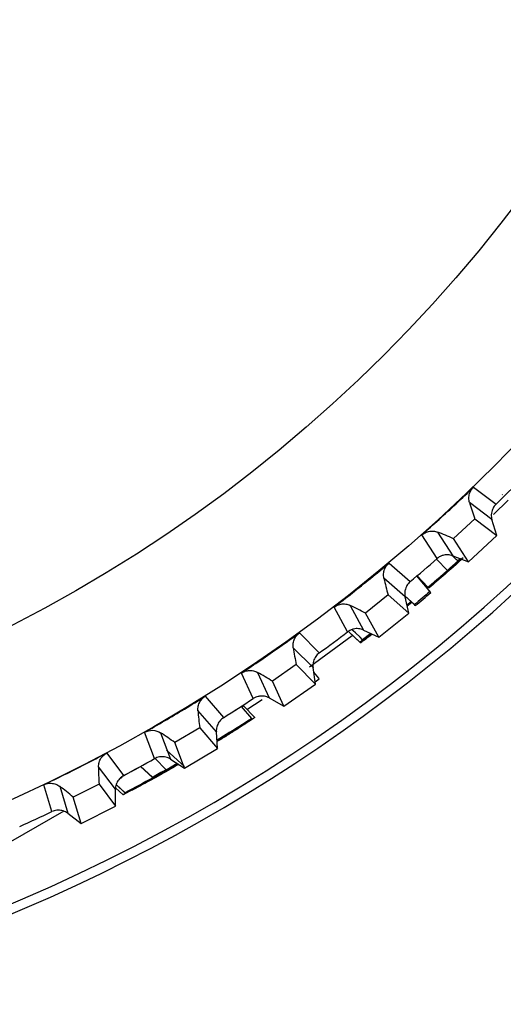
# Model space of a CAD drawing. Header units: millimetres. Extents: x -42 to 108, y 0 to 140.
# Tile 8 of 17: x 94 to 100, y 52 to 65. Entities that reach past the tile are written whole.
import ezdxf

# ---------------------------------------------------------------- set-up
doc = ezdxf.new("R2010")
doc.units = ezdxf.units.MM

msp = doc.modelspace()

# ---------------------------------------------------------------- linework, layer by layer
at = {"color": 7, "linetype": 'Continuous', "lineweight": 25}
for p, q in [((99.671, 58.682), (99.962, 58.461)), ((100.046, 58.581), (100.04, 58.588)), ((99.909, 58.261), (99.618, 58.482)), ((99.929, 58.327), (100.12, 58.513)), ((99.687, 58.269), (99.41, 58.013)), ((99.687, 58.269), (99.971, 58.052)), ((99.971, 58.052), (99.909, 58.261)), ((99.203, 58.098), (99.4, 57.791)), ((99.197, 57.754), (98.999, 58.062)), ((99.603, 57.713), (99.41, 58.013)), ((99.603, 57.713), (99.971, 58.052)), ((98.574, 57.696), (98.848, 57.455)), ((99.188, 57.746), (99.206, 57.762)), ((99.188, 57.746), (99.333, 57.601)), ((99.505, 57.751), (99.364, 57.625)), ((99.4, 57.791), (99.603, 57.713)), ((99.497, 57.754), (99.466, 57.725)), ((99.499, 57.753), (99.466, 57.725)), ((98.782, 57.259), (98.507, 57.499)), ((99.115, 57.312), (98.935, 57.528)), ((98.937, 57.53), (99.075, 57.382)), ((98.561, 57.282), (98.267, 57.046)), ((98.561, 57.282), (98.829, 57.046)), ((98.78, 57.27), (98.903, 57.156)), ((98.781, 57.267), (98.914, 57.143)), ((98.829, 57.046), (98.782, 57.259)), ((98.86, 57.194), (98.806, 57.149)), ((98.807, 57.147), (98.861, 57.192)), ((98.869, 57.185), (98.809, 57.136)), ((98.036, 56.804), (97.86, 57.124)), ((98.067, 57.146), (98.242, 56.826)), ((98.439, 56.734), (98.267, 57.046)), ((98.439, 56.734), (98.829, 57.046)), ((98.914, 57.143), (98.903, 57.156)), ((97.41, 56.789), (97.667, 56.529)), ((98.043, 56.811), (98.195, 56.669)), ((98.051, 56.801), (98.203, 56.659)), ((98.242, 56.826), (98.439, 56.734)), ((97.54, 56.346), (98.095, 56.756)), ((98.195, 56.67), (98.196, 56.669)), ((98.196, 56.67), (98.195, 56.669)), ((98.336, 56.782), (98.23, 56.701)), ((97.587, 56.338), (97.33, 56.597)), ((96.866, 56.275), (97.018, 55.944)), ((97.369, 56.377), (97.059, 56.162)), ((97.369, 56.377), (97.619, 56.123)), ((97.619, 56.123), (97.587, 56.338)), ((97.662, 56.199), (97.596, 56.278)), ((96.811, 55.936), (96.658, 56.268)), ((97.208, 55.838), (97.059, 56.162)), ((97.615, 56.155), (97.667, 56.192)), ((97.667, 56.192), (97.662, 56.199)), ((97.208, 55.838), (97.619, 56.123)), ((96.186, 55.965), (96.425, 55.688)), ((97.018, 55.944), (97.208, 55.838)), ((96.332, 55.503), (96.093, 55.779)), ((96.563, 55.777), (96.655, 55.834)), ((96.655, 55.834), (96.788, 55.676)), ((96.83, 55.688), (96.686, 55.842)), ((96.34, 55.397), (96.788, 55.676)), ((96.788, 55.676), (96.789, 55.674)), ((96.116, 55.557), (95.792, 55.364)), ((96.116, 55.557), (96.348, 55.286)), ((95.529, 55.156), (95.4, 55.498)), ((95.608, 55.491), (95.736, 55.149)), ((96.348, 55.286), (96.332, 55.503)), ((96.508, 55.498), (96.34, 55.397)), ((96.429, 55.451), (96.508, 55.498)), ((95.686, 55.266), (95.916, 55.052)), ((95.919, 55.031), (95.792, 55.364)), ((95.919, 55.031), (96.348, 55.286)), ((94.908, 55.228), (95.126, 54.935)), ((95.679, 55.012), (95.537, 55.159)), ((95.736, 55.149), (95.919, 55.031)), ((95.021, 54.757), (94.802, 55.049)), ((95.345, 55.059), (95.502, 54.913)), ((95.348, 55.054), (95.505, 54.907)), ((95.679, 55.012), (95.822, 55.093)), ((95.687, 55.014), (95.822, 55.093)), ((95.689, 55.01), (95.687, 55.014)), ((95.825, 55.091), (95.689, 55.01)), ((95.829, 55.089), (95.69, 55.008)), ((95.691, 55.007), (95.69, 55.008)), ((95.1, 54.906), (95.069, 54.888)), ((95.104, 54.921), (95.1, 54.906)), ((95.502, 54.913), (95.505, 54.907)), ((95.506, 54.905), (95.507, 54.904)), ((94.196, 54.467), (94.091, 54.817)), ((94.298, 54.796), (94.402, 54.446)), ((94.809, 54.826), (94.473, 54.656)), ((94.809, 54.826), (95.022, 54.54)), ((95.022, 54.54), (95.021, 54.757)), ((95.03, 54.819), (95.145, 54.712)), ((95.03, 54.818), (95.146, 54.71)), ((94.576, 54.315), (94.473, 54.656)), ((95.12, 54.687), (95.121, 54.686)), ((95.121, 54.687), (95.12, 54.687)), ((95.145, 54.712), (95.146, 54.71)), ((94.576, 54.315), (95.022, 54.54)), ((94.351, 54.473), (93.659, 54.074)), ((94.402, 54.446), (94.576, 54.315))]:
    msp.add_line(p, q, dxfattribs=at)
at = {"color": 8, "linetype": 'Continuous', "lineweight": 25}
for p, q in [((96.786, 55.672), (96.791, 55.667)), ((95.022, 54.778), (95.12, 54.687))]:
    msp.add_line(p, q, dxfattribs=at)
at = {"color": 7, "linetype": 'Continuous', "lineweight": 25, "flags": 128}
for points in [[(98.23, 56.701), (98.197, 56.732), (98.139, 56.788), (98.109, 56.815), (98.091, 56.833)], [(96.726, 55.792), (96.827, 55.858), (96.925, 55.922)]]:
    msp.add_lwpolyline(points, dxfattribs=at)
at = {"color": 7, "linetype": 'Continuous', "lineweight": 25}
for radius in [21.133, 19.098]:
    msp.add_circle((85, 73.901), radius, dxfattribs=at)
for centre, radius, start, end in [((85, 73.901), 22.5, 282.8538, 41.2442), ((85.007, 73.894), 22.368, 283.8981, 348.9993), ((85, 73.901), 21.5, 314.099, 315.3235), ((102.314, 59.234), 2.799, 195.6038, 200.1858), ((98.238, 55.471), 2.799, 65.2368, 69.8187), ((85, 73.901), 21.5, 310.099, 311.3235), ((101.249, 58.062), 2.799, 191.6038, 196.1858), ((96.92, 54.593), 2.799, 61.2368, 65.8187), ((85, 73.901), 21.5, 306.099, 307.3235), ((100.105, 56.967), 2.799, 187.6038, 192.1858), ((95.544, 53.808), 2.799, 57.2368, 61.8187), ((85, 73.901), 21.5, 302.099, 303.3235), ((98.887, 55.955), 2.799, 183.6038, 188.1858), ((94.117, 53.122), 2.799, 53.2368, 57.8187), ((85, 73.901), 21.5, 298.099, 299.3235), ((97.601, 55.03), 2.799, 179.6038, 184.1858), ((85, 73.901), 21.501, 298.0326, 298.7695), ((92.645, 52.536), 2.799, 49.2368, 53.8187), ((85, 73.901), 21.5, 294.099, 295.3235)]:
    msp.add_arc(centre, radius, start, end, dxfattribs=at)
for points, knots in [([(98.999, 58.062), (99.149, 58.195), (99.297, 58.329), (99.443, 58.466), (99.52, 58.537), (99.596, 58.61), (99.671, 58.682)], [0, 0, 0, 0, 0.0006000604, 0.0006000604, 0.0006000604, 0.000914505, 0.000914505, 0.000914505, 0.000914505]), ([(99.618, 58.482), (99.616, 58.491), (99.614, 58.5), (99.612, 58.51), (99.611, 58.52), (99.61, 58.53), (99.61, 58.539), (99.61, 58.549), (99.611, 58.559), (99.612, 58.569), (99.614, 58.579), (99.616, 58.588), (99.619, 58.598), (99.622, 58.607), (99.625, 58.616), (99.63, 58.625), (99.634, 58.634), (99.639, 58.643), (99.644, 58.651), (99.652, 58.662), (99.661, 58.673), (99.671, 58.682)], [0, 0, 0, 0, 0.0000302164, 0.0000302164, 0.0000302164, 0.0000598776, 0.0000598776, 0.0000598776, 0.0000895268, 0.0000895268, 0.0000895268, 0.0001191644, 0.0001191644, 0.0001191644, 0.000148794, 0.000148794, 0.000148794, 0.00017842, 0.00017842, 0.00017842, 0.0002196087, 0.0002196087, 0.0002196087, 0.0002196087]), ([(99.962, 58.461), (99.954, 58.453), (99.947, 58.445), (99.94, 58.436), (99.933, 58.427), (99.928, 58.417), (99.923, 58.408), (99.918, 58.398), (99.913, 58.387), (99.91, 58.377), (99.907, 58.366), (99.904, 58.355), (99.903, 58.344), (99.902, 58.339), (99.902, 58.333), (99.901, 58.328), (99.901, 58.317), (99.901, 58.306), (99.902, 58.294), (99.904, 58.283), (99.906, 58.272), (99.909, 58.261)], [0, 0, 0, 0, 0.0000331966, 0.0000331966, 0.0000331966, 0.0000663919, 0.0000663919, 0.0000663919, 0.0000995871, 0.0000995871, 0.0000995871, 0.0001327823, 0.0001327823, 0.0001327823, 0.0001492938, 0.0001492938, 0.0001492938, 0.0001827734, 0.0001827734, 0.0001827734, 0.0002172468, 0.0002172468, 0.0002172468, 0.0002172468]), ([(98.999, 58.062), (99.007, 58.069), (99.016, 58.076), (99.026, 58.082), (99.035, 58.088), (99.045, 58.093), (99.055, 58.097), (99.065, 58.101), (99.076, 58.105), (99.086, 58.107), (99.097, 58.109), (99.107, 58.111), (99.118, 58.112), (99.128, 58.112), (99.138, 58.112), (99.148, 58.111), (99.158, 58.111), (99.167, 58.109), (99.176, 58.107), (99.186, 58.105), (99.195, 58.102), (99.203, 58.098)], [0, 0, 0, 0, 0.0000330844, 0.0000330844, 0.0000330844, 0.0000661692, 0.0000661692, 0.0000661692, 0.0000989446, 0.0000989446, 0.0000989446, 0.0001308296, 0.0001308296, 0.0001308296, 0.000161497, 0.000161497, 0.000161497, 0.0001901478, 0.0001901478, 0.0001901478, 0.0002195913, 0.0002195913, 0.0002195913, 0.0002195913]), ([(97.86, 57.124), (98.019, 57.246), (98.176, 57.37), (98.331, 57.496), (98.412, 57.562), (98.493, 57.629), (98.574, 57.696)], [0, 0, 0, 0, 0.0006000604, 0.0006000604, 0.0006000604, 0.000914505, 0.000914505, 0.000914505, 0.000914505]), ([(98.507, 57.499), (98.505, 57.509), (98.504, 57.518), (98.503, 57.528), (98.502, 57.538), (98.502, 57.548), (98.503, 57.558), (98.503, 57.567), (98.505, 57.577), (98.507, 57.587), (98.509, 57.596), (98.512, 57.606), (98.516, 57.615), (98.519, 57.624), (98.524, 57.633), (98.528, 57.642), (98.533, 57.651), (98.539, 57.659), (98.545, 57.667), (98.554, 57.677), (98.563, 57.687), (98.574, 57.696)], [0, 0, 0, 0, 0.0000302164, 0.0000302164, 0.0000302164, 0.0000598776, 0.0000598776, 0.0000598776, 0.0000895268, 0.0000895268, 0.0000895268, 0.0001191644, 0.0001191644, 0.0001191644, 0.000148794, 0.000148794, 0.000148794, 0.00017842, 0.00017842, 0.00017842, 0.0002196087, 0.0002196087, 0.0002196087, 0.0002196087]), ([(99.083, 57.378), (99.154, 57.438), (99.296, 57.559), (99.445, 57.691), (99.507, 57.747), (99.51, 57.749)], [0, 0, 0, 0, 0.482557, 0.978664, 1, 1, 1, 1]), ([(99.086, 57.377), (99.16, 57.441), (99.292, 57.552), (99.437, 57.681), (99.505, 57.741), (99.526, 57.76), (99.532, 57.765), (99.532, 57.765)], [0, 0, 0, 0, 0.466661, 0.819185, 0.914316, 0.996444, 1, 1, 1, 1]), ([(99.534, 57.765), (99.527, 57.758), (99.51, 57.742), (99.44, 57.679), (99.298, 57.552), (99.166, 57.439), (99.091, 57.375)], [0, 0, 0, 0, 0.074055, 0.174611, 0.528586, 1, 1, 1, 1]), ([(99.517, 57.746), (99.481, 57.713), (99.38, 57.621), (99.233, 57.492), (99.127, 57.403), (99.094, 57.374)], [0, 0, 0, 0, 0.281771, 0.770148, 1, 1, 1, 1]), ([(99.4, 57.791), (99.39, 57.795), (99.379, 57.798), (99.368, 57.8), (99.358, 57.802), (99.347, 57.804), (99.335, 57.804), (99.324, 57.805), (99.313, 57.804), (99.302, 57.803), (99.291, 57.801), (99.28, 57.799), (99.27, 57.795), (99.265, 57.794), (99.259, 57.792), (99.254, 57.79), (99.244, 57.786), (99.234, 57.781), (99.224, 57.775), (99.215, 57.769), (99.205, 57.762), (99.197, 57.754)], [0, 0, 0, 0, 0.0000332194, 0.0000332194, 0.0000332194, 0.0000664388, 0.0000664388, 0.0000664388, 0.0000996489, 0.0000996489, 0.0000996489, 0.000132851, 0.000132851, 0.000132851, 0.0001493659, 0.0001493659, 0.0001493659, 0.0001828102, 0.0001828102, 0.0001828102, 0.0002172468, 0.0002172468, 0.0002172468, 0.0002172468]), ([(99.333, 57.601), (99.362, 57.626), (99.408, 57.667), (99.468, 57.721), (99.491, 57.742), (99.502, 57.752)], [0, 0, 0, 0, 0.449301, 0.738143, 1, 1, 1, 1]), ([(99.466, 57.725), (99.44, 57.748), (99.415, 57.771), (99.389, 57.794), (99.389, 57.794), (99.389, 57.794), (99.389, 57.794)], [0.0000000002, 0.0000000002, 0.0000000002, 0.0000000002, 0.0001028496, 0.0001028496, 0.0001028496, 0.0001035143, 0.0001035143, 0.0001035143, 0.0001035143]), ([(99.364, 57.625), (99.314, 57.581), (99.227, 57.505), (99.127, 57.419), (99.086, 57.386), (99.07, 57.372)], [0, 0, 0, 0, 0.465019, 0.789962, 1, 1, 1, 1]), ([(99.075, 57.382), (99.075, 57.382), (99.078, 57.383), (99.085, 57.388), (99.086, 57.39), (99.095, 57.396), (99.098, 57.399), (99.11, 57.409), (99.119, 57.416), (99.154, 57.446), (99.188, 57.475), (99.259, 57.536), (99.296, 57.568), (99.333, 57.601)], [0, 0, 0, 0, 0.25, 0.25, 0.3125, 0.3125, 0.375, 0.375, 0.5, 0.5, 0.75, 0.75, 1, 1, 1, 1]), ([(98.848, 57.455), (98.84, 57.448), (98.832, 57.44), (98.825, 57.431), (98.818, 57.423), (98.811, 57.414), (98.806, 57.404), (98.8, 57.395), (98.795, 57.385), (98.791, 57.375), (98.787, 57.364), (98.784, 57.354), (98.781, 57.343), (98.78, 57.337), (98.779, 57.332), (98.779, 57.326), (98.777, 57.315), (98.777, 57.304), (98.777, 57.293), (98.778, 57.281), (98.779, 57.27), (98.782, 57.259)], [0, 0, 0, 0, 0.0000331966, 0.0000331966, 0.0000331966, 0.0000663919, 0.0000663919, 0.0000663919, 0.0000995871, 0.0000995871, 0.0000995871, 0.0001327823, 0.0001327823, 0.0001327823, 0.0001492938, 0.0001492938, 0.0001492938, 0.0001827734, 0.0001827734, 0.0001827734, 0.0002172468, 0.0002172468, 0.0002172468, 0.0002172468]), ([(98.806, 57.152), (98.819, 57.163), (98.838, 57.179), (98.853, 57.191), (98.858, 57.195)], [0, 0, 0, 0, 0.652678, 1, 1, 1, 1]), ([(97.86, 57.124), (97.869, 57.131), (97.878, 57.137), (97.888, 57.142), (97.898, 57.147), (97.908, 57.152), (97.918, 57.155), (97.929, 57.159), (97.939, 57.161), (97.95, 57.163), (97.961, 57.165), (97.971, 57.165), (97.982, 57.165), (97.992, 57.165), (98.002, 57.165), (98.012, 57.163), (98.022, 57.161), (98.031, 57.159), (98.04, 57.157), (98.049, 57.154), (98.058, 57.15), (98.067, 57.146)], [0, 0, 0, 0, 0.0000330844, 0.0000330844, 0.0000330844, 0.0000661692, 0.0000661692, 0.0000661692, 0.0000989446, 0.0000989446, 0.0000989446, 0.0001308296, 0.0001308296, 0.0001308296, 0.000161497, 0.000161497, 0.000161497, 0.0001901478, 0.0001901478, 0.0001901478, 0.0002195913, 0.0002195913, 0.0002195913, 0.0002195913]), ([(96.658, 56.268), (96.825, 56.378), (96.991, 56.491), (97.154, 56.606), (97.24, 56.666), (97.325, 56.727), (97.41, 56.789)], [0, 0, 0, 0, 0.0006000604, 0.0006000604, 0.0006000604, 0.000914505, 0.000914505, 0.000914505, 0.000914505]), ([(97.33, 56.597), (97.329, 56.607), (97.328, 56.616), (97.328, 56.626), (97.328, 56.636), (97.328, 56.646), (97.33, 56.656), (97.331, 56.665), (97.333, 56.675), (97.336, 56.684), (97.339, 56.694), (97.343, 56.703), (97.347, 56.712), (97.351, 56.721), (97.356, 56.73), (97.361, 56.738), (97.367, 56.746), (97.373, 56.754), (97.38, 56.761), (97.389, 56.771), (97.399, 56.781), (97.41, 56.789)], [0, 0, 0, 0, 0.0000302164, 0.0000302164, 0.0000302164, 0.0000598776, 0.0000598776, 0.0000598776, 0.0000895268, 0.0000895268, 0.0000895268, 0.0001191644, 0.0001191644, 0.0001191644, 0.000148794, 0.000148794, 0.000148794, 0.00017842, 0.00017842, 0.00017842, 0.0002196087, 0.0002196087, 0.0002196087, 0.0002196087]), ([(98.242, 56.826), (98.231, 56.83), (98.221, 56.834), (98.21, 56.837), (98.2, 56.84), (98.189, 56.842), (98.178, 56.843), (98.167, 56.845), (98.156, 56.845), (98.145, 56.844), (98.133, 56.843), (98.122, 56.842), (98.112, 56.839), (98.106, 56.838), (98.101, 56.837), (98.096, 56.835), (98.085, 56.831), (98.075, 56.827), (98.065, 56.822), (98.055, 56.817), (98.045, 56.81), (98.036, 56.804)], [0, 0, 0, 0, 0.0000332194, 0.0000332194, 0.0000332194, 0.0000664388, 0.0000664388, 0.0000664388, 0.0000996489, 0.0000996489, 0.0000996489, 0.000132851, 0.000132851, 0.000132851, 0.0001493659, 0.0001493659, 0.0001493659, 0.0001828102, 0.0001828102, 0.0001828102, 0.0002172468, 0.0002172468, 0.0002172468, 0.0002172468]), ([(98.216, 56.683), (98.212, 56.681), (98.209, 56.678), (98.206, 56.676), (98.203, 56.674), (98.201, 56.673), (98.2, 56.672)], [0, 0, 0, 0, 0.0000619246, 0.0000619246, 0.0000619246, 0.0001238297, 0.0001238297, 0.0001238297, 0.0001238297]), ([(98.203, 56.659), (98.205, 56.662), (98.21, 56.667), (98.269, 56.714), (98.328, 56.76), (98.348, 56.776)], [0, 0, 0, 0, 0.392422, 0.785614, 1, 1, 1, 1]), ([(98.239, 56.684), (98.222, 56.672), (98.216, 56.668), (98.206, 56.661), (98.203, 56.659), (98.203, 56.659)], [0, 0, 0, 0, 0.5, 0.5, 1, 1, 1, 1]), ([(98.343, 56.779), (98.34, 56.776), (98.3, 56.746), (98.254, 56.711), (98.227, 56.691), (98.216, 56.683)], [0, 0, 0, 0, 0.047399, 0.602784, 1, 1, 1, 1]), ([(98.355, 56.773), (98.34, 56.761), (98.291, 56.723), (98.26, 56.7), (98.239, 56.684)], [0, 0, 0, 0, 0.309155, 1, 1, 1, 1]), ([(97.667, 56.529), (97.658, 56.522), (97.65, 56.515), (97.642, 56.507), (97.635, 56.499), (97.627, 56.491), (97.621, 56.482), (97.615, 56.472), (97.609, 56.463), (97.605, 56.453), (97.6, 56.443), (97.596, 56.432), (97.593, 56.422), (97.591, 56.416), (97.59, 56.411), (97.589, 56.406), (97.587, 56.395), (97.586, 56.384), (97.585, 56.372), (97.585, 56.361), (97.586, 56.349), (97.587, 56.338)], [0, 0, 0, 0, 0.0000331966, 0.0000331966, 0.0000331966, 0.0000663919, 0.0000663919, 0.0000663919, 0.0000995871, 0.0000995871, 0.0000995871, 0.0001327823, 0.0001327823, 0.0001327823, 0.0001492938, 0.0001492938, 0.0001492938, 0.0001827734, 0.0001827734, 0.0001827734, 0.0002172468, 0.0002172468, 0.0002172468, 0.0002172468]), ([(96.658, 56.268), (96.668, 56.274), (96.677, 56.279), (96.688, 56.284), (96.698, 56.288), (96.708, 56.292), (96.719, 56.295), (96.729, 56.297), (96.74, 56.299), (96.751, 56.3), (96.762, 56.301), (96.772, 56.301), (96.783, 56.301), (96.793, 56.3), (96.803, 56.298), (96.813, 56.296), (96.822, 56.294), (96.831, 56.291), (96.84, 56.288), (96.849, 56.284), (96.858, 56.28), (96.866, 56.275)], [0, 0, 0, 0, 0.0000330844, 0.0000330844, 0.0000330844, 0.0000661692, 0.0000661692, 0.0000661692, 0.0000989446, 0.0000989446, 0.0000989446, 0.0001308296, 0.0001308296, 0.0001308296, 0.000161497, 0.000161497, 0.000161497, 0.0001901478, 0.0001901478, 0.0001901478, 0.0002195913, 0.0002195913, 0.0002195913, 0.0002195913]), ([(95.4, 55.498), (95.574, 55.596), (95.747, 55.697), (95.918, 55.8), (96.008, 55.854), (96.097, 55.909), (96.186, 55.965)], [0, 0, 0, 0, 0.0006000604, 0.0006000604, 0.0006000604, 0.000914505, 0.000914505, 0.000914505, 0.000914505]), ([(96.093, 55.779), (96.092, 55.789), (96.092, 55.799), (96.093, 55.808), (96.093, 55.818), (96.095, 55.828), (96.097, 55.837), (96.099, 55.847), (96.102, 55.857), (96.105, 55.866), (96.109, 55.875), (96.113, 55.884), (96.118, 55.893), (96.122, 55.901), (96.128, 55.91), (96.134, 55.917), (96.14, 55.925), (96.147, 55.933), (96.154, 55.939), (96.164, 55.949), (96.175, 55.957), (96.186, 55.965)], [0, 0, 0, 0, 0.0000302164, 0.0000302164, 0.0000302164, 0.0000598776, 0.0000598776, 0.0000598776, 0.0000895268, 0.0000895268, 0.0000895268, 0.0001191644, 0.0001191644, 0.0001191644, 0.000148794, 0.000148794, 0.000148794, 0.00017842, 0.00017842, 0.00017842, 0.0002196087, 0.0002196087, 0.0002196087, 0.0002196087]), ([(97.018, 55.944), (97.008, 55.949), (96.998, 55.954), (96.988, 55.957), (96.977, 55.961), (96.967, 55.964), (96.956, 55.966), (96.945, 55.968), (96.934, 55.969), (96.923, 55.969), (96.912, 55.969), (96.9, 55.968), (96.89, 55.966), (96.884, 55.965), (96.879, 55.964), (96.873, 55.963), (96.863, 55.96), (96.852, 55.957), (96.842, 55.952), (96.831, 55.948), (96.821, 55.942), (96.811, 55.936)], [0, 0, 0, 0, 0.0000332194, 0.0000332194, 0.0000332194, 0.0000664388, 0.0000664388, 0.0000664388, 0.0000996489, 0.0000996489, 0.0000996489, 0.000132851, 0.000132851, 0.000132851, 0.0001493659, 0.0001493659, 0.0001493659, 0.0001828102, 0.0001828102, 0.0001828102, 0.0002172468, 0.0002172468, 0.0002172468, 0.0002172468]), ([(96.661, 55.826), (96.665, 55.829), (96.678, 55.837), (96.683, 55.84), (96.686, 55.84), (96.686, 55.841)], [0, 0, 0, 0, 0.204798, 0.689464, 1, 1, 1, 1]), ([(96.425, 55.688), (96.415, 55.682), (96.406, 55.675), (96.398, 55.668), (96.39, 55.66), (96.382, 55.652), (96.375, 55.644), (96.368, 55.635), (96.362, 55.626), (96.357, 55.616), (96.351, 55.606), (96.347, 55.596), (96.343, 55.586), (96.341, 55.581), (96.339, 55.575), (96.338, 55.57), (96.335, 55.559), (96.333, 55.548), (96.332, 55.537), (96.331, 55.526), (96.331, 55.514), (96.332, 55.503)], [0, 0, 0, 0, 0.0000331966, 0.0000331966, 0.0000331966, 0.0000663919, 0.0000663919, 0.0000663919, 0.0000995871, 0.0000995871, 0.0000995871, 0.0001327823, 0.0001327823, 0.0001327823, 0.0001492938, 0.0001492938, 0.0001492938, 0.0001827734, 0.0001827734, 0.0001827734, 0.0002172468, 0.0002172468, 0.0002172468, 0.0002172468]), ([(96.789, 55.674), (96.651, 55.585), (96.502, 55.489), (96.351, 55.398), (96.34, 55.391)], [0, 0, 0, 0, 0.931055, 1, 1, 1, 1]), ([(96.815, 55.679), (96.797, 55.667), (96.762, 55.643), (96.639, 55.563), (96.494, 55.47), (96.384, 55.403), (96.341, 55.377)], [0, 0, 0, 0, 0.224252, 0.449596, 0.78636, 1, 1, 1, 1]), ([(96.341, 55.387), (96.343, 55.388), (96.426, 55.438), (96.558, 55.521), (96.712, 55.618), (96.767, 55.652), (96.791, 55.667)], [0, 0, 0, 0, 0.011444, 0.466656, 0.771434, 1, 1, 1, 1]), ([(96.791, 55.667), (96.799, 55.672), (96.817, 55.683), (96.825, 55.688), (96.827, 55.689), (96.828, 55.689)], [0, 0, 0, 0, 0.370832, 0.755162, 1, 1, 1, 1]), ([(96.829, 55.69), (96.83, 55.689), (96.828, 55.688), (96.824, 55.685), (96.822, 55.683), (96.815, 55.679)], [0, 0, 0, 0, 0.5, 0.5, 1, 1, 1, 1]), ([(95.4, 55.498), (95.432, 55.516), (95.469, 55.525), (95.542, 55.522), (95.578, 55.51), (95.608, 55.491)], [0, 0, 0, 0, 0.5, 0.5, 1, 1, 1, 1]), ([(96.638, 55.566), (96.636, 55.566), (96.634, 55.564), (96.613, 55.55), (96.582, 55.53), (96.505, 55.481), (96.419, 55.426), (96.348, 55.384), (96.341, 55.379)], [0, 0, 0, 0, 0.118384, 0.237721, 0.351853, 0.475533, 0.946621, 1, 1, 1, 1]), ([(96.341, 55.384), (96.348, 55.388), (96.418, 55.43), (96.504, 55.485), (96.583, 55.533), (96.614, 55.553), (96.634, 55.564), (96.636, 55.566), (96.638, 55.566)], [0, 0, 0, 0, 0.049986, 0.523201, 0.650463, 0.760931, 0.875756, 1, 1, 1, 1]), ([(94.091, 54.817), (94.272, 54.903), (94.451, 54.992), (94.629, 55.083), (94.722, 55.13), (94.815, 55.179), (94.908, 55.228)], [0, 0, 0, 0, 0.0006000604, 0.0006000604, 0.0006000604, 0.000914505, 0.000914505, 0.000914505, 0.000914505]), ([(94.802, 55.049), (94.802, 55.059), (94.802, 55.069), (94.804, 55.079), (94.805, 55.088), (94.807, 55.098), (94.81, 55.107), (94.813, 55.117), (94.816, 55.126), (94.82, 55.135), (94.824, 55.144), (94.829, 55.153), (94.834, 55.161), (94.84, 55.169), (94.846, 55.177), (94.852, 55.185), (94.859, 55.192), (94.866, 55.199), (94.874, 55.205), (94.884, 55.214), (94.896, 55.222), (94.908, 55.228)], [0, 0, 0, 0, 0.0000302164, 0.0000302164, 0.0000302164, 0.0000598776, 0.0000598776, 0.0000598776, 0.0000895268, 0.0000895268, 0.0000895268, 0.0001191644, 0.0001191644, 0.0001191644, 0.000148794, 0.000148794, 0.000148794, 0.00017842, 0.00017842, 0.00017842, 0.0002196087, 0.0002196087, 0.0002196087, 0.0002196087]), ([(95.736, 55.149), (95.727, 55.155), (95.717, 55.16), (95.707, 55.165), (95.697, 55.169), (95.686, 55.173), (95.676, 55.175), (95.665, 55.178), (95.654, 55.18), (95.643, 55.181), (95.632, 55.182), (95.621, 55.181), (95.61, 55.18), (95.604, 55.18), (95.599, 55.179), (95.593, 55.178), (95.582, 55.176), (95.571, 55.174), (95.561, 55.17), (95.55, 55.166), (95.539, 55.161), (95.529, 55.156)], [0, 0, 0, 0, 0.0000332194, 0.0000332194, 0.0000332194, 0.0000664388, 0.0000664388, 0.0000664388, 0.0000996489, 0.0000996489, 0.0000996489, 0.000132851, 0.000132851, 0.000132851, 0.0001493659, 0.0001493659, 0.0001493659, 0.0001828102, 0.0001828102, 0.0001828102, 0.0002172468, 0.0002172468, 0.0002172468, 0.0002172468]), ([(95.12, 54.687), (95.122, 54.689), (95.128, 54.693), (95.209, 54.737), (95.353, 54.816), (95.568, 54.934), (95.739, 55.032), (95.833, 55.086)], [0, 0, 0, 0, 0.157251, 0.314855, 0.466269, 0.705546, 1, 1, 1, 1]), ([(95.841, 55.081), (95.752, 55.029), (95.588, 54.934), (95.375, 54.819), (95.233, 54.743), (95.181, 54.717), (95.16, 54.706)], [0, 0, 0, 0, 0.3532752, 0.6504356, 0.8567096, 1, 1, 1, 1]), ([(95.321, 54.795), (95.323, 54.795), (95.325, 54.797), (95.343, 54.807), (95.374, 54.825), (95.453, 54.868), (95.614, 54.957), (95.756, 55.039), (95.835, 55.085)], [0, 0, 0, 0, 0.08084, 0.154321, 0.226295, 0.30887, 0.615716, 1, 1, 1, 1]), ([(95.839, 55.082), (95.76, 55.036), (95.617, 54.953), (95.455, 54.865), (95.374, 54.822), (95.342, 54.805), (95.323, 54.795), (95.322, 54.795), (95.321, 54.795)], [0, 0, 0, 0, 0.385006, 0.691408, 0.776455, 0.852367, 0.92475, 1, 1, 1, 1]), ([(95.126, 54.935), (95.117, 54.93), (95.107, 54.924), (95.099, 54.917), (95.09, 54.91), (95.082, 54.903), (95.074, 54.895), (95.067, 54.886), (95.06, 54.878), (95.054, 54.868), (95.047, 54.859), (95.042, 54.849), (95.038, 54.839), (95.035, 54.834), (95.033, 54.829), (95.032, 54.824), (95.028, 54.813), (95.025, 54.802), (95.023, 54.791), (95.022, 54.78), (95.021, 54.769), (95.021, 54.757)], [0, 0, 0, 0, 0.0000331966, 0.0000331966, 0.0000331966, 0.0000663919, 0.0000663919, 0.0000663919, 0.0000995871, 0.0000995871, 0.0000995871, 0.0001327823, 0.0001327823, 0.0001327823, 0.0001492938, 0.0001492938, 0.0001492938, 0.0001827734, 0.0001827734, 0.0001827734, 0.0002172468, 0.0002172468, 0.0002172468, 0.0002172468]), ([(94.091, 54.817), (94.101, 54.822), (94.111, 54.826), (94.122, 54.829), (94.133, 54.832), (94.143, 54.834), (94.154, 54.835), (94.165, 54.836), (94.176, 54.837), (94.187, 54.836), (94.198, 54.836), (94.208, 54.834), (94.219, 54.832), (94.229, 54.83), (94.239, 54.827), (94.248, 54.823), (94.257, 54.82), (94.265, 54.816), (94.274, 54.811), (94.282, 54.807), (94.29, 54.801), (94.298, 54.796)], [0, 0, 0, 0, 0.0000330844, 0.0000330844, 0.0000330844, 0.0000661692, 0.0000661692, 0.0000661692, 0.0000989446, 0.0000989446, 0.0000989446, 0.0001308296, 0.0001308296, 0.0001308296, 0.000161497, 0.000161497, 0.000161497, 0.0001901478, 0.0001901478, 0.0001901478, 0.0002195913, 0.0002195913, 0.0002195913, 0.0002195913]), ([(95.16, 54.706), (95.147, 54.699), (95.141, 54.696), (95.13, 54.691), (95.127, 54.69), (95.124, 54.688)], [0, 0, 0, 0, 0.5, 0.5, 1, 1, 1, 1]), ([(94.402, 54.446), (94.393, 54.452), (94.384, 54.458), (94.374, 54.463), (94.364, 54.469), (94.354, 54.473), (94.343, 54.476), (94.333, 54.48), (94.322, 54.482), (94.311, 54.484), (94.3, 54.486), (94.289, 54.486), (94.278, 54.486), (94.272, 54.486), (94.267, 54.486), (94.261, 54.485), (94.25, 54.484), (94.239, 54.482), (94.228, 54.479), (94.217, 54.476), (94.207, 54.472), (94.196, 54.467)], [0, 0, 0, 0, 0.0000332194, 0.0000332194, 0.0000332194, 0.0000664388, 0.0000664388, 0.0000664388, 0.0000996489, 0.0000996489, 0.0000996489, 0.000132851, 0.000132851, 0.000132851, 0.0001493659, 0.0001493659, 0.0001493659, 0.0001828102, 0.0001828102, 0.0001828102, 0.0002172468, 0.0002172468, 0.0002172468, 0.0002172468])]:
    msp.add_open_spline(points, degree=3, knots=knots, dxfattribs=at)
for points in [[(99.104, 57.325), (99.037, 57.269), (98.97, 57.212), (98.903, 57.156)], [(98.914, 57.143), (98.982, 57.199), (99.049, 57.255), (99.115, 57.312)], [(98.195, 56.669), (98.195, 56.671), (98.207, 56.681), (98.23, 56.701)], [(95.679, 55.012), (95.62, 54.978), (95.561, 54.945), (95.502, 54.913)], [(95.507, 54.904), (95.569, 54.938), (95.63, 54.972), (95.691, 55.007)], [(95.505, 54.907), (95.386, 54.841), (95.266, 54.776), (95.145, 54.712)], [(95.146, 54.71), (95.267, 54.774), (95.387, 54.839), (95.506, 54.905)]]:
    msp.add_open_spline(points, degree=3, dxfattribs=at)

doc.saveas('drawing.dxf')
